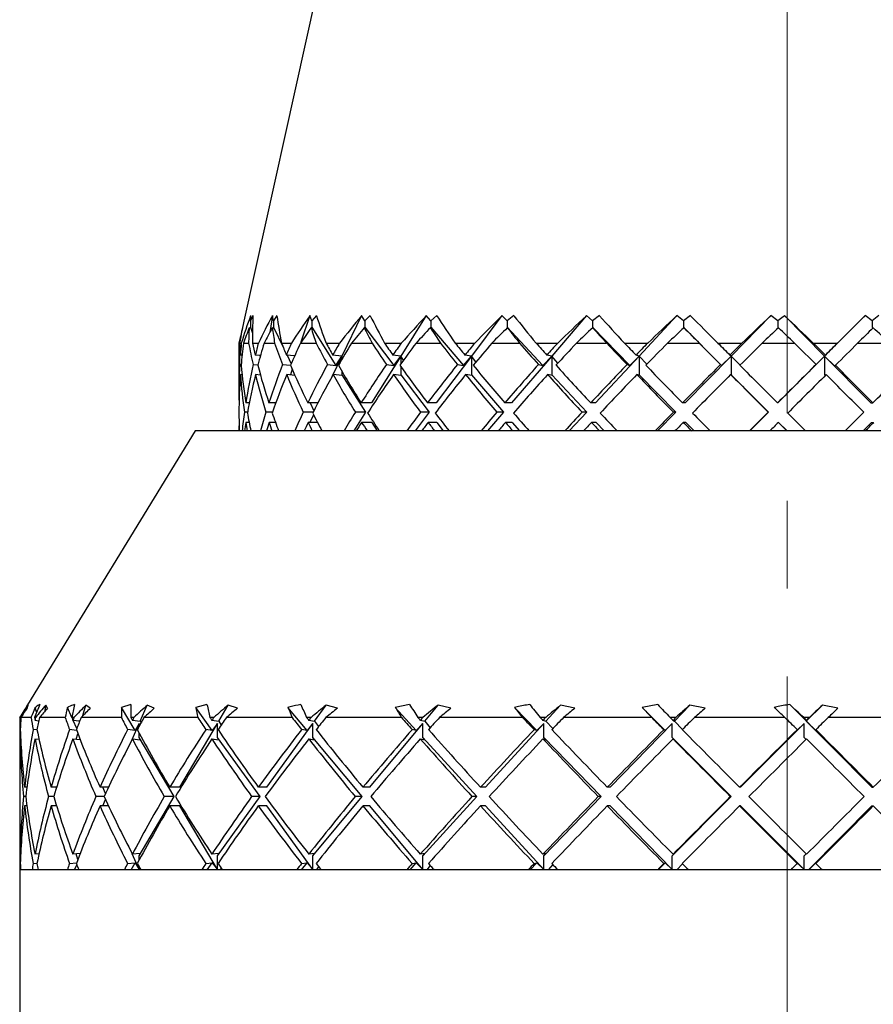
# Model space of a CAD drawing. Header units: inches. Extents: x 1.2 to 31.5, y 0.3 to 21.7.
# Tile 11 of 20: x 12.5 to 13.5, y 18.3 to 19.4. Entities that reach past the tile are written whole.
import ezdxf

# ---------------------------------------------------------------- set-up
doc = ezdxf.new("R2010")
doc.units = ezdxf.units.IN
doc.header["$MEASUREMENT"] = 0
doc.linetypes.add('CENTERX2', pattern=[0.8, 0.5, -0.1, 0.1, -0.1])

msp = doc.modelspace()

# ---------------------------------------------------------------- linework, layer by layer
at = {"color": 7, "linetype": 'CENTERX2', "lineweight": 18}
msp.add_line((13.3818, 13.3935), (13.3818, 21.686), dxfattribs=at)
at = {"color": 7, "linetype": 'Continuous', "lineweight": 25}
for p, q in [((13.1492, 20.8432), (12.7631, 19.1018)), ((12.7726, 19.1046), (12.77, 19.0985)), ((12.77, 19.0985), (12.7702, 19.1046)), ((12.77, 19.0985), (12.77, 19.0914)), ((12.7949, 19.1046), (12.7919, 19.0854)), ((12.7961, 19.0985), (12.7949, 19.1046)), ((12.8, 19.1046), (12.7961, 19.0985)), ((12.7961, 19.0985), (12.7961, 19.0914)), ((12.8374, 19.1046), (12.8275, 19.0743)), ((12.84, 19.0985), (12.8374, 19.1046)), ((12.8451, 19.1046), (12.84, 19.0985)), ((12.84, 19.0985), (12.84, 19.0914)), ((12.8965, 19.1046), (12.8741, 19.0585)), ((12.9004, 19.0985), (12.8965, 19.1046)), ((12.9065, 19.1046), (12.9004, 19.0985)), ((12.9004, 19.0985), (12.9004, 19.0914)), ((12.9703, 19.1046), (12.9413, 19.0585)), ((12.9754, 19.0985), (12.9703, 19.1046)), ((12.9823, 19.1046), (12.9754, 19.0985)), ((12.9754, 19.0985), (12.9754, 19.0914)), ((13.0566, 19.1046), (13.0219, 19.0585)), ((13.0627, 19.0985), (13.0566, 19.1046)), ((13.0703, 19.1046), (13.0627, 19.0985)), ((13.0627, 19.0985), (13.0627, 19.0914)), ((13.1529, 19.1046), (13.1133, 19.0585)), ((13.1598, 19.0985), (13.1529, 19.1046)), ((13.1677, 19.1046), (13.1598, 19.0985)), ((13.1598, 19.0985), (13.1598, 19.0914)), ((13.256, 19.1046), (13.213, 19.0585)), ((13.2636, 19.0985), (13.256, 19.1046)), ((13.2717, 19.1046), (13.2636, 19.0985)), ((13.2636, 19.0985), (13.2636, 19.0914)), ((13.363, 19.1046), (13.3178, 19.0585)), ((13.371, 19.0985), (13.363, 19.1046)), ((13.371, 19.0985), (13.371, 19.0914)), ((13.4245, 19.0585), (13.3789, 19.1046)), ((13.4706, 19.1046), (13.4245, 19.0585)), ((13.4787, 19.0985), (13.4706, 19.1046)), ((13.4863, 19.1046), (13.4787, 19.0985)), ((13.4787, 19.0985), (13.4787, 19.0914)), ((12.7608, 19.0908), (12.7608, 19.0908)), ((12.77, 19.0905), (12.7685, 19.0908)), ((12.77, 19.0914), (12.7722, 19.0848)), ((12.77, 19.0914), (12.77, 19.0905)), ((12.7963, 19.0905), (12.7948, 19.0908)), ((12.7961, 19.0914), (12.8072, 19.0687)), ((12.7961, 19.0914), (12.7963, 19.0905)), ((12.8403, 19.0905), (12.839, 19.0908)), ((12.84, 19.0914), (12.8674, 19.0479)), ((12.84, 19.0914), (12.8403, 19.0905)), ((12.9009, 19.0905), (12.8997, 19.0908)), ((12.9004, 19.0914), (12.9332, 19.0479)), ((12.9004, 19.0914), (12.9009, 19.0905)), ((12.976, 19.0905), (12.975, 19.0908)), ((12.9754, 19.0914), (12.976, 19.0905)), ((12.9754, 19.0914), (13.0127, 19.0479)), ((13.0627, 19.0914), (13.0635, 19.0905)), ((13.0627, 19.0914), (13.1034, 19.0479)), ((13.0635, 19.0905), (13.0627, 19.0908)), ((13.1598, 19.0914), (13.1606, 19.0905)), ((13.1598, 19.0914), (13.2025, 19.0479)), ((13.1606, 19.0905), (13.1601, 19.0908)), ((13.2636, 19.0914), (13.2645, 19.0905)), ((13.2636, 19.0914), (13.3071, 19.0479)), ((13.2645, 19.0905), (13.2642, 19.0908)), ((13.371, 19.0914), (13.3717, 19.0907)), ((13.4787, 19.0914), (13.4796, 19.0906)), ((12.7586, 19.0813), (12.7568, 19.0732)), ((12.7568, 19.0732), (12.7568, 19.016)), ((12.7568, 19.0732), (12.7569, 19.0732)), ((12.7575, 19.0732), (12.7594, 19.0732)), ((12.762, 19.0732), (12.7678, 19.0732)), ((12.7722, 19.0732), (12.7788, 19.0732)), ((12.7854, 19.0732), (12.7974, 19.0732)), ((12.8054, 19.0732), (12.8166, 19.0732)), ((12.8269, 19.0732), (12.8448, 19.0732)), ((12.8561, 19.0732), (12.8714, 19.0732)), ((12.8852, 19.0732), (12.9085, 19.0732)), ((12.9227, 19.0732), (12.9419, 19.0732)), ((12.9587, 19.0732), (12.9866, 19.0732)), ((13.0034, 19.0732), (13.0256, 19.0732)), ((13.045, 19.0732), (13.0767, 19.0732)), ((13.0955, 19.0732), (13.1202, 19.0732)), ((13.1415, 19.0732), (13.176, 19.0732)), ((13.1963, 19.0732), (13.2228, 19.0732)), ((13.2453, 19.0732), (13.2816, 19.0732)), ((13.3028, 19.0732), (13.3301, 19.0732)), ((13.3533, 19.0732), (13.3903, 19.0732)), ((13.4116, 19.0732), (13.4391, 19.0732)), ((13.4622, 19.0732), (13.4986, 19.0732)), ((12.7603, 19.0594), (12.7583, 19.0596)), ((12.7812, 19.059), (12.7754, 19.0596)), ((12.7805, 19.0591), (12.7809, 19.0579)), ((12.8202, 19.0587), (12.8108, 19.0596)), ((12.8116, 19.0595), (12.8163, 19.0497)), ((12.8741, 19.0585), (12.8627, 19.0348)), ((12.8741, 19.0585), (12.8636, 19.0596)), ((12.8674, 19.0479), (12.8741, 19.0585)), ((12.8741, 19.0585), (12.8741, 19.0548)), ((12.8751, 19.0565), (12.8741, 19.0585)), ((12.9413, 19.0585), (12.9077, 19.0051)), ((12.9413, 19.0585), (12.9322, 19.0596)), ((12.9332, 19.0479), (12.9413, 19.0585)), ((12.9413, 19.0585), (12.9413, 19.0494)), ((12.9443, 19.0537), (12.9413, 19.0585)), ((13.0219, 19.0585), (12.9816, 19.0051)), ((13.0127, 19.0479), (13.0219, 19.0585)), ((13.0219, 19.0585), (13.0144, 19.0596)), ((13.0219, 19.0585), (13.0219, 19.0372)), ((13.0269, 19.0518), (13.0219, 19.0585)), ((13.1133, 19.0585), (13.0676, 19.0051)), ((13.1034, 19.0479), (13.1133, 19.0585)), ((13.1133, 19.0585), (13.1078, 19.0596)), ((13.1133, 19.0585), (13.1133, 19.0372)), ((13.1204, 19.0504), (13.1133, 19.0585)), ((13.213, 19.0585), (13.1632, 19.0051)), ((13.2025, 19.0479), (13.213, 19.0585)), ((13.213, 19.0585), (13.2095, 19.0596)), ((13.213, 19.0585), (13.213, 19.0372)), ((13.2218, 19.0492), (13.213, 19.0585)), ((13.3178, 19.0585), (13.2654, 19.0051)), ((13.3071, 19.0479), (13.3178, 19.0585)), ((13.3178, 19.0585), (13.3164, 19.0596)), ((13.3281, 19.0481), (13.3178, 19.0585)), ((13.3178, 19.0585), (13.3178, 19.0372)), ((13.4245, 19.0585), (13.3711, 19.0051)), ((13.4139, 19.0479), (13.4245, 19.0585)), ((13.4245, 19.0585), (13.4254, 19.0596)), ((13.4245, 19.0585), (13.4245, 19.0372)), ((13.4772, 19.0051), (13.4245, 19.0585)), ((13.4361, 19.047), (13.4245, 19.0585)), ((12.7577, 19.0489), (12.7593, 19.0488)), ((12.7729, 19.0489), (12.7784, 19.0484)), ((12.8066, 19.0489), (12.8156, 19.0481)), ((12.8175, 19.0435), (12.8154, 19.037)), ((12.8578, 19.0489), (12.8674, 19.0479)), ((12.9249, 19.0489), (12.9332, 19.0479)), ((12.9413, 19.0466), (12.9413, 19.0372)), ((13.0058, 19.0489), (13.0127, 19.0479)), ((13.0983, 19.0489), (13.1034, 19.0479)), ((13.1993, 19.0489), (13.2025, 19.0479)), ((13.3059, 19.0489), (13.3071, 19.0479)), ((13.4147, 19.0489), (13.4139, 19.0479)), ((13.4369, 19.048), (13.4361, 19.047)), ((12.7603, 19.0373), (12.7584, 19.0374)), ((12.7812, 19.0369), (12.7756, 19.0374)), ((12.8206, 19.0365), (12.8112, 19.0374)), ((12.8746, 19.0363), (12.8641, 19.0374)), ((12.8741, 19.0412), (12.8741, 19.0372)), ((12.8741, 19.0372), (12.901, 18.9945)), ((12.8741, 19.0372), (12.8746, 19.0363)), ((12.9419, 19.0363), (12.9328, 19.0374)), ((12.9413, 19.0372), (12.9736, 18.9945)), ((12.9413, 19.0372), (12.9419, 19.0363)), ((13.0225, 19.0363), (13.0151, 19.0374)), ((13.0219, 19.0372), (13.0585, 18.9945)), ((13.0219, 19.0372), (13.0225, 19.0363)), ((13.1141, 19.0363), (13.1086, 19.0374)), ((13.1133, 19.0372), (13.1533, 18.9945)), ((13.1133, 19.0372), (13.1141, 19.0363)), ((13.2138, 19.0363), (13.2104, 19.0374)), ((13.213, 19.0372), (13.255, 18.9945)), ((13.213, 19.0372), (13.2138, 19.0363)), ((13.3187, 19.0363), (13.3173, 19.0374)), ((13.3178, 19.0372), (13.3187, 19.0363)), ((13.3178, 19.0372), (13.3605, 18.9945)), ((13.4245, 19.0372), (13.4253, 19.0364)), ((12.7569, 19.0051), (12.7569, 19.0051)), ((12.7685, 19.0051), (12.7645, 19.0051)), ((12.7987, 19.0051), (12.7908, 19.0051)), ((12.7981, 19.0051), (12.7984, 19.0042)), ((12.8467, 19.0051), (12.8351, 19.0051)), ((12.838, 19.0051), (12.8422, 18.9963)), ((12.9077, 19.0051), (12.8961, 19.0051)), ((12.9816, 19.0051), (12.9717, 19.0051)), ((13.0676, 19.0051), (13.0599, 19.0051)), ((13.1632, 19.0051), (13.1578, 19.0051)), ((13.2654, 19.0051), (13.2625, 19.0051)), ((13.3711, 19.0051), (13.3709, 19.0051)), ((13.4772, 19.0051), (13.4795, 19.0051)), ((12.7666, 18.9945), (12.7629, 18.9945)), ((12.795, 18.9945), (12.7875, 18.9945)), ((12.8413, 18.9945), (12.8301, 18.9945)), ((12.8418, 18.9917), (12.8375, 18.983)), ((12.901, 18.9945), (12.8877, 18.9732)), ((12.901, 18.9945), (12.8895, 18.9945)), ((12.9736, 18.9945), (12.9576, 18.9732)), ((12.9736, 18.9945), (12.9638, 18.9945)), ((13.0585, 18.9945), (13.0403, 18.9732)), ((13.0585, 18.9945), (13.0508, 18.9945)), ((13.1533, 18.9945), (13.1334, 18.9732)), ((13.1533, 18.9945), (13.1479, 18.9945)), ((13.255, 18.9945), (13.2341, 18.9732)), ((13.255, 18.9945), (13.2521, 18.9945)), ((13.3605, 18.9945), (13.3393, 18.9732)), ((13.3605, 18.9945), (13.3603, 18.9945)), ((12.7569, 18.983), (12.7569, 18.983)), ((12.7683, 18.983), (12.7646, 18.983)), ((12.7984, 18.983), (12.7911, 18.983)), ((12.7981, 18.9838), (12.7978, 18.983)), ((12.8462, 18.983), (12.8356, 18.983)), ((12.9083, 18.983), (12.8966, 18.983)), ((12.9083, 18.983), (12.9144, 18.9732)), ((12.9823, 18.983), (12.9724, 18.983)), ((12.9823, 18.983), (12.9896, 18.9732)), ((13.0684, 18.983), (13.0607, 18.983)), ((13.0684, 18.983), (13.0767, 18.9732)), ((13.164, 18.983), (13.1586, 18.983)), ((13.164, 18.983), (13.1731, 18.9732)), ((13.2663, 18.983), (13.2634, 18.983)), ((13.2663, 18.983), (13.2758, 18.9732)), ((13.372, 18.983), (13.3718, 18.983)), ((13.372, 18.983), (13.3817, 18.9732)), ((13.4685, 18.9732), (13.4781, 18.983)), ((13.4781, 18.983), (13.4804, 18.983)), ((12.7068, 18.9732), (12.5156, 18.661)), ((14.0568, 18.9732), (12.7068, 18.9732)), ((12.5152, 18.6572), (12.5164, 18.6607)), ((12.5357, 18.6541), (12.5365, 18.6607)), ((12.5384, 18.6572), (12.5365, 18.6607)), ((12.5789, 18.6489), (12.5823, 18.6607)), ((12.5872, 18.6572), (12.5823, 18.6607)), ((12.6334, 18.6615), (12.6228, 18.6581)), ((12.6443, 18.6425), (12.6523, 18.6607)), ((12.6602, 18.6572), (12.6523, 18.6607)), ((12.7203, 18.6615), (12.7075, 18.6581)), ((12.7338, 18.6425), (12.7446, 18.6607)), ((12.7551, 18.6572), (12.7446, 18.6607)), ((12.843, 18.6425), (12.8562, 18.6607)), ((12.869, 18.6572), (12.8562, 18.6607)), ((12.9513, 18.6615), (12.935, 18.6581)), ((12.9686, 18.6425), (12.9838, 18.6607)), ((12.9985, 18.6572), (12.9838, 18.6607)), ((13.1067, 18.6425), (13.1234, 18.6607)), ((13.1397, 18.6572), (13.1234, 18.6607)), ((13.2343, 18.6615), (13.2165, 18.6581)), ((13.2532, 18.6425), (13.271, 18.6607)), ((13.2882, 18.6572), (13.271, 18.6607)), ((13.3847, 18.6615), (13.4785, 18.5671)), ((13.4036, 18.6425), (13.4219, 18.6607)), ((13.4395, 18.6572), (13.4219, 18.6607)), ((12.5261, 18.6529), (12.5246, 18.6581)), ((12.5662, 18.6468), (12.5612, 18.6581)), ((12.6383, 18.6319), (12.6228, 18.6581)), ((12.7264, 18.6319), (12.7075, 18.6581)), ((12.8344, 18.6319), (12.8126, 18.6581)), ((12.959, 18.6319), (12.935, 18.6581)), ((13.0965, 18.6319), (13.071, 18.6581)), ((13.2426, 18.6319), (13.2165, 18.6581)), ((12.5068, 18.6441), (12.5068, 18.6214)), ((12.5072, 18.6466), (12.507, 18.6466)), ((12.5071, 18.6434), (12.5079, 18.6433)), ((12.5197, 18.6466), (12.508, 18.6466)), ((12.5249, 18.6466), (12.5236, 18.6466)), ((12.5242, 18.6434), (12.5286, 18.643)), ((12.5587, 18.6466), (12.5294, 18.6466)), ((12.5686, 18.6466), (12.5662, 18.6466)), ((12.5674, 18.6434), (12.5751, 18.6427)), ((12.5719, 18.6341), (12.5678, 18.6433)), ((12.6228, 18.6466), (12.5767, 18.6466)), ((12.637, 18.6466), (12.6336, 18.6466)), ((12.6351, 18.6217), (12.6431, 18.6398)), ((12.6353, 18.6434), (12.6443, 18.6425)), ((12.6431, 18.6398), (12.6383, 18.6319)), ((12.6431, 18.6368), (12.6431, 18.6398)), ((12.6443, 18.6425), (12.6451, 18.6406)), ((12.7099, 18.6466), (12.6484, 18.6466)), ((12.6892, 18.5671), (12.7322, 18.6398)), ((12.7281, 18.6466), (12.7238, 18.6466)), ((12.7259, 18.6434), (12.7338, 18.6425)), ((12.7322, 18.6398), (12.7264, 18.6319)), ((12.7322, 18.6239), (12.7322, 18.6398)), ((12.7338, 18.6425), (12.7365, 18.6379)), ((12.8175, 18.6466), (12.7424, 18.6466)), ((12.7886, 18.5671), (12.8411, 18.6398)), ((12.839, 18.6466), (12.8339, 18.6466)), ((12.8411, 18.6398), (12.8344, 18.6319)), ((12.8365, 18.6434), (12.843, 18.6425)), ((12.8411, 18.6239), (12.8411, 18.6398)), ((12.843, 18.6425), (12.8476, 18.6362)), ((12.9421, 18.6466), (12.8559, 18.6466)), ((12.9059, 18.5671), (12.9663, 18.6398)), ((12.9663, 18.6398), (12.959, 18.6319)), ((12.9664, 18.6466), (12.9607, 18.6466)), ((12.9636, 18.6434), (12.9686, 18.6425)), ((12.9663, 18.6239), (12.9663, 18.6398)), ((12.9686, 18.6425), (12.9749, 18.635)), ((13.0802, 18.6466), (12.9853, 18.6466)), ((13.0378, 18.5671), (13.1043, 18.6398)), ((13.1043, 18.6398), (13.0965, 18.6319)), ((13.1065, 18.6466), (13.1003, 18.6466)), ((13.1034, 18.6434), (13.1067, 18.6425)), ((13.1043, 18.6239), (13.1043, 18.6398)), ((13.1067, 18.6425), (13.1146, 18.634)), ((13.2274, 18.6466), (13.1268, 18.6466)), ((13.18, 18.5671), (13.2506, 18.6398)), ((13.2506, 18.6398), (13.2426, 18.6319)), ((13.2549, 18.6466), (13.2484, 18.6466)), ((13.2506, 18.6239), (13.2506, 18.6398)), ((13.2516, 18.6434), (13.2532, 18.6425)), ((13.2532, 18.6425), (13.2625, 18.6331)), ((13.3793, 18.6466), (13.276, 18.6466)), ((13.3285, 18.5671), (13.401, 18.6398)), ((13.401, 18.6398), (13.393, 18.6319)), ((13.4071, 18.6466), (13.4006, 18.6466)), ((13.401, 18.6239), (13.401, 18.6398)), ((13.4039, 18.6434), (13.4036, 18.6425)), ((13.4036, 18.6425), (13.4143, 18.6319)), ((13.5313, 18.6466), (13.4284, 18.6466)), ((12.5074, 18.6327), (12.5069, 18.6328)), ((12.5265, 18.6324), (12.5222, 18.6328)), ((12.5716, 18.632), (12.5635, 18.6328)), ((12.5713, 18.6218), (12.5731, 18.6281)), ((12.6383, 18.6319), (12.6298, 18.6328)), ((12.6431, 18.6239), (12.6431, 18.6288)), ((12.7264, 18.6319), (12.7189, 18.6328)), ((12.8344, 18.6319), (12.8282, 18.6328)), ((12.959, 18.6319), (12.9542, 18.6328)), ((13.0965, 18.6319), (13.0933, 18.6328)), ((13.2426, 18.6319), (13.2411, 18.6328)), ((13.393, 18.6319), (13.3932, 18.6328)), ((13.4143, 18.6319), (13.4145, 18.6328)), ((12.5071, 18.6222), (12.5079, 18.6221)), ((12.5242, 18.6222), (12.5288, 18.6218)), ((12.5674, 18.6222), (12.5757, 18.6214)), ((12.6353, 18.6222), (12.6443, 18.6213)), ((12.6829, 18.5565), (12.6431, 18.6239)), ((12.6443, 18.6213), (12.6431, 18.6239)), ((12.7259, 18.6222), (12.7338, 18.6213)), ((12.7809, 18.5565), (12.7322, 18.6239)), ((12.7338, 18.6213), (12.7322, 18.6239)), ((12.8365, 18.6222), (12.843, 18.6213)), ((12.8971, 18.5565), (12.8411, 18.6239)), ((12.843, 18.6213), (12.8411, 18.6239)), ((12.9636, 18.6222), (12.9686, 18.6213)), ((13.028, 18.5565), (12.9663, 18.6239)), ((12.9686, 18.6213), (12.9663, 18.6239)), ((13.1034, 18.6222), (13.1067, 18.6213)), ((13.1697, 18.5565), (13.1043, 18.6239)), ((13.1067, 18.6213), (13.1043, 18.6239)), ((13.2532, 18.6213), (13.2506, 18.6239)), ((13.3179, 18.5565), (13.2506, 18.6239)), ((13.2516, 18.6222), (13.2532, 18.6213)), ((13.4033, 18.6216), (13.401, 18.6239)), ((12.5068, 18.6002), (12.5068, 18.5129)), ((12.515, 18.5671), (12.5123, 18.5671)), ((12.5488, 18.5671), (12.5426, 18.5671)), ((12.608, 18.5671), (12.5984, 18.5671)), ((12.6047, 18.5599), (12.6015, 18.5671)), ((12.6892, 18.5671), (12.6779, 18.5671)), ((12.7886, 18.5671), (12.7789, 18.5671)), ((12.9059, 18.5671), (12.8982, 18.5671)), ((13.0378, 18.5671), (13.0321, 18.5671)), ((13.18, 18.5671), (13.1767, 18.5671)), ((13.3285, 18.5671), (13.3275, 18.5671)), ((13.4785, 18.5671), (13.48, 18.5671)), ((12.5136, 18.5565), (12.5112, 18.5565)), ((12.5457, 18.5565), (12.5397, 18.5565)), ((12.6031, 18.5565), (12.5937, 18.5565)), ((12.6015, 18.5459), (12.6047, 18.5531)), ((12.6431, 18.4891), (12.6829, 18.5565)), ((12.6829, 18.5565), (12.6717, 18.5565)), ((12.7322, 18.4891), (12.7809, 18.5565)), ((12.7809, 18.5565), (12.7712, 18.5565)), ((12.8411, 18.4891), (12.8971, 18.5565)), ((12.8971, 18.5565), (12.8894, 18.5565)), ((12.9663, 18.4891), (13.028, 18.5565)), ((13.028, 18.5565), (13.0224, 18.5565)), ((13.1043, 18.4891), (13.1697, 18.5565)), ((13.1697, 18.5565), (13.1664, 18.5565)), ((13.2506, 18.4891), (13.3179, 18.5565)), ((13.3179, 18.5565), (13.317, 18.5565)), ((12.515, 18.5459), (12.5123, 18.5459)), ((12.5488, 18.5459), (12.5426, 18.5459)), ((12.608, 18.5459), (12.5984, 18.5459)), ((12.6892, 18.5459), (12.6779, 18.5459)), ((12.7322, 18.4733), (12.6892, 18.5459)), ((12.7886, 18.5459), (12.7789, 18.5459)), ((12.8411, 18.4733), (12.7886, 18.5459)), ((12.9059, 18.5459), (12.8982, 18.5459)), ((12.9663, 18.4733), (12.9059, 18.5459)), ((13.0378, 18.5459), (13.0321, 18.5459)), ((13.1043, 18.4733), (13.0378, 18.5459)), ((13.18, 18.5459), (13.1767, 18.5459)), ((13.2506, 18.4733), (13.18, 18.5459)), ((13.3285, 18.5459), (13.3275, 18.5459)), ((13.401, 18.4733), (13.3285, 18.5459)), ((13.4785, 18.5459), (13.4063, 18.4732)), ((13.4785, 18.5459), (13.48, 18.5459)), ((12.5068, 18.4917), (12.5068, 18.4732)), ((12.5079, 18.4909), (12.5071, 18.4909)), ((12.5288, 18.4913), (12.5242, 18.4909)), ((12.5635, 18.4803), (12.5716, 18.481)), ((12.5757, 18.4916), (12.5674, 18.4909)), ((12.5731, 18.4849), (12.5713, 18.4912)), ((12.6298, 18.4803), (12.6383, 18.4811)), ((12.6337, 18.4732), (12.6383, 18.4811)), ((12.6431, 18.4733), (12.6351, 18.4913)), ((12.6443, 18.4918), (12.6353, 18.4909)), ((12.6383, 18.4811), (12.6431, 18.4733)), ((12.6431, 18.4891), (12.6443, 18.4918)), ((12.6431, 18.4843), (12.6431, 18.4891)), ((12.7189, 18.4803), (12.7264, 18.4811)), ((12.7207, 18.4732), (12.7264, 18.4811)), ((12.7338, 18.4918), (12.7259, 18.4909)), ((12.7264, 18.4811), (12.7322, 18.4733)), ((12.7322, 18.4891), (12.7338, 18.4918)), ((12.7322, 18.4733), (12.7322, 18.4891)), ((12.8279, 18.4732), (12.8344, 18.4811)), ((12.8282, 18.4803), (12.8344, 18.4811)), ((12.8344, 18.4811), (12.8411, 18.4733)), ((12.843, 18.4918), (12.8365, 18.4909)), ((12.8411, 18.4891), (12.843, 18.4918)), ((12.8411, 18.4733), (12.8411, 18.4891)), ((12.9518, 18.4732), (12.959, 18.4811)), ((12.9542, 18.4803), (12.959, 18.4811)), ((12.959, 18.4811), (12.9663, 18.4733)), ((12.9686, 18.4918), (12.9636, 18.4909)), ((12.9663, 18.4891), (12.9686, 18.4918)), ((12.9663, 18.4733), (12.9663, 18.4891)), ((13.0888, 18.4732), (13.0965, 18.4811)), ((13.0933, 18.4803), (13.0965, 18.4811)), ((13.0965, 18.4811), (13.1043, 18.4733)), ((13.1067, 18.4918), (13.1034, 18.4909)), ((13.1043, 18.4891), (13.1067, 18.4918)), ((13.1043, 18.4733), (13.1043, 18.4891)), ((13.2348, 18.4732), (13.2426, 18.4811)), ((13.2411, 18.4803), (13.2426, 18.4811)), ((13.2426, 18.4811), (13.2506, 18.4733)), ((13.2506, 18.4891), (13.2532, 18.4918)), ((13.2506, 18.4733), (13.2506, 18.4891)), ((13.2532, 18.4918), (13.2516, 18.4909)), ((13.393, 18.4811), (13.401, 18.4733)), ((13.3932, 18.4803), (13.393, 18.4811)), ((13.401, 18.4891), (13.4033, 18.4914)), ((13.401, 18.4733), (13.401, 18.4891)), ((13.4143, 18.4811), (13.4064, 18.4732)), ((13.4145, 18.4803), (13.4143, 18.4811)), ((12.5068, 18.4732), (12.5068, 15.7713)), ((12.5068, 18.4732), (12.5068, 18.4732)), ((14.2568, 18.4732), (12.5068, 18.4732)), ((12.5069, 18.4803), (12.5074, 18.4803)), ((12.5209, 18.4732), (12.5077, 18.4732)), ((12.5222, 18.4803), (12.5265, 18.4806)), ((12.5611, 18.4732), (12.5279, 18.4732)), ((12.5694, 18.4732), (12.5719, 18.4789)), ((12.6262, 18.4732), (12.574, 18.4732)), ((12.6431, 18.4733), (12.6431, 18.4763)), ((12.7143, 18.4732), (12.6447, 18.4732)), ((12.7365, 18.4751), (12.7354, 18.4732)), ((12.8227, 18.4732), (12.7378, 18.4732)), ((12.8476, 18.4768), (12.845, 18.4732)), ((12.9481, 18.4732), (12.8504, 18.4732)), ((12.9749, 18.478), (12.9709, 18.4732)), ((13.0867, 18.4732), (12.9792, 18.4732)), ((13.1146, 18.4791), (13.1092, 18.4732)), ((13.2342, 18.4732), (13.1202, 18.4732)), ((13.2625, 18.48), (13.2559, 18.4732)), ((13.3862, 18.4732), (13.2692, 18.4732)), ((13.5381, 18.4732), (13.4216, 18.4732))]:
    msp.add_line(p, q, dxfattribs=at)
for centre, major_axis, ratio, start_param, end_param in [((13.4051, 18.8558), (-0.467, 0.544), 0.849138, 0.56688, 0.612108), ((13.3844, 18.8558), (-0.2057, 0.643), 0.969536, 0.891623, 0.941212), ((13.4304, 18.8558), (-0.525, 0.5616), 0.706908, 0.608435, 0.658024), ((13.3585, 18.8558), (0.467, 0.544), 0.849138, 1.822216, 1.871805), ((13.4541, 18.8558), (-0.5651, 0.5875), 0.581647, 0.682239, 0.731828), ((13.3332, 18.8558), (0.525, 0.5616), 0.706908, 1.7763, 1.825889), ((13.4757, 18.8558), (-0.5977, 0.612), 0.469366, 0.762529, 0.812118), ((13.3095, 18.8558), (0.5651, 0.5875), 0.581647, 1.702496, 1.752084), ((13.4944, 18.8558), (-0.6242, 0.6331), 0.366809, 0.845305, 0.894894), ((13.2879, 18.8558), (0.5977, 0.612), 0.469366, 1.622206, 1.671795), ((13.5097, 18.8558), (-0.6451, 0.65), 0.271403, 0.929265, 0.978854), ((13.2692, 18.8558), (0.6242, 0.6331), 0.366809, 1.53943, 1.589019), ((13.5211, 18.8558), (-0.6603, 0.6625), 0.181051, 1.013849, 1.063437), ((13.2539, 18.8558), (0.6451, 0.65), 0.271403, 1.45547, 1.505059), ((13.5283, 18.8558), (-0.6696, 0.6703), 0.093964, 1.098764, 1.148353), ((13.2425, 18.8558), (0.6603, 0.6625), 0.181051, 1.370886, 1.420475), ((13.531, 18.8558), (-0.6732, 0.6732), 0.008538, 1.18383, 1.233419), ((13.2353, 18.8558), (0.6696, 0.6703), 0.093964, 1.285971, 1.33556), ((13.5292, 18.8558), (-0.6708, 0.6712), 0.076738, 4.964687, 5.014276), ((13.2326, 18.8558), (0.6732, 0.6732), 0.008538, 1.200905, 1.250494), ((13.4053, 18.8335), (-0.4704, 0.548), 0.849138, 0.551814, 0.57965), ((13.3844, 18.8316), (-0.2073, 0.6481), 0.969536, 0.878106, 0.905955), ((13.4307, 18.8335), (-0.5289, 0.5658), 0.706908, 0.59773, 0.625566), ((13.3583, 18.8316), (0.4707, 0.5484), 0.849138, 1.808699, 1.836548), ((13.4547, 18.8335), (-0.5693, 0.5918), 0.581647, 0.671535, 0.699371), ((13.3328, 18.8316), (0.5292, 0.5661), 0.706908, 1.762783, 1.790633), ((13.4764, 18.8335), (-0.6021, 0.6165), 0.469366, 0.751824, 0.77966), ((13.3089, 18.8316), (0.5697, 0.5922), 0.581647, 1.688979, 1.716828), ((13.4953, 18.8335), (-0.6288, 0.6377), 0.366809, 0.834601, 0.862436), ((13.2871, 18.8316), (0.6025, 0.6168), 0.469366, 1.608689, 1.636539), ((13.5107, 18.8335), (-0.6498, 0.6548), 0.271403, 0.918561, 0.946396), ((13.2683, 18.8316), (0.6292, 0.6381), 0.366809, 1.525913, 1.553762), ((13.5222, 18.8335), (-0.6651, 0.6674), 0.181051, 1.003144, 1.03098), ((13.2529, 18.8316), (0.6503, 0.6552), 0.271403, 1.441953, 1.469802), ((13.5294, 18.8335), (-0.6746, 0.6752), 0.093964, 1.088059, 1.115895), ((13.2414, 18.8316), (0.6655, 0.6678), 0.181051, 1.35737, 1.385219), ((13.5321, 18.8335), (-0.6781, 0.6781), 0.008538, 1.173126, 1.200962), ((13.2341, 18.8316), (0.675, 0.6756), 0.093964, 1.272454, 1.300304), ((13.5303, 18.8335), (-0.6757, 0.6762), 0.076738, 4.997145, 5.02498), ((13.2314, 18.8316), (0.6785, 0.6785), 0.008538, 1.187388, 1.215237), ((13.524, 18.8335), (-0.6675, 0.6693), 0.163368, 4.912186, 4.940022), ((13.3818, 18.9839), (-0.4752, 0.4752), 0.85413, 0.720418, 0.759607), ((13.3818, 19.0051), (-0.4752, 0.4752), 0.85413, 0.754633, 0.776643), ((13.3818, 19.0051), (-0.4458, 0.4458), 0.982641, 0.684877, 0.706887), ((13.3818, 18.982), (-0.4458, 0.4458), 0.982641, 0.647699, 0.688379), ((13.3818, 18.9839), (-0.5088, 0.5088), 0.713336, 0.807684, 0.846873), ((13.3818, 19.0051), (-0.5088, 0.5088), 0.713336, 0.8419, 0.863909), ((13.3818, 19.0051), (0.4752, 0.4752), 0.85413, 2.168407, 2.190417), ((13.3818, 18.982), (0.4752, 0.4752), 0.85413, 2.131229, 2.171909), ((13.3818, 18.9839), (-0.5385, 0.5385), 0.589083, 0.89495, 0.93414), ((13.3818, 19.0051), (-0.5385, 0.5385), 0.589083, 0.929166, 0.951176), ((13.3818, 19.0051), (0.5088, 0.5088), 0.713336, 2.081141, 2.10315), ((13.3818, 18.982), (0.5088, 0.5088), 0.713336, 2.043963, 2.084643), ((13.3818, 18.9839), (-0.5641, 0.5641), 0.477011, 0.982217, 1.021406), ((13.3818, 19.0051), (-0.5641, 0.5641), 0.477011, 1.016433, 1.038442), ((13.3818, 19.0051), (0.5385, 0.5385), 0.589083, 1.993874, 2.015884), ((13.3818, 18.982), (0.5385, 0.5385), 0.589083, 1.956696, 1.997376), ((13.3818, 18.9839), (-0.5854, 0.5854), 0.373917, 1.069483, 1.108673), ((13.3818, 19.0051), (-0.5854, 0.5854), 0.373917, 1.103699, 1.125709), ((13.3818, 19.0051), (0.5641, 0.5641), 0.477011, 1.906608, 1.928617), ((13.3818, 18.982), (0.5641, 0.5641), 0.477011, 1.86943, 1.91011), ((13.3818, 18.9839), (-0.6023, 0.6023), 0.277355, 1.15675, 1.195939), ((13.3818, 19.0051), (-0.6023, 0.6023), 0.277355, 1.190966, 1.212975), ((13.3818, 19.0051), (0.5854, 0.5854), 0.373917, 1.819341, 1.841351), ((13.3818, 18.982), (0.5854, 0.5854), 0.373917, 1.782163, 1.822843), ((13.3818, 18.9839), (-0.6145, 0.6145), 0.185369, 1.244016, 1.283206), ((13.3818, 19.0051), (-0.6145, 0.6145), 0.185369, 1.278232, 1.300242), ((13.3818, 19.0051), (0.6023, 0.6023), 0.277355, 1.732075, 1.754084), ((13.3818, 18.982), (0.6023, 0.6023), 0.277355, 1.694897, 1.735577), ((13.3818, 18.9839), (-0.6221, 0.6221), 0.096318, 1.331283, 1.370472), ((13.3818, 19.0051), (-0.6221, 0.6221), 0.096318, 1.365498, 1.387508), ((13.3818, 19.0051), (0.6145, 0.6145), 0.185369, 1.644808, 1.666818), ((13.3818, 18.982), (0.6145, 0.6145), 0.185369, 1.60763, 1.64831), ((13.3818, 18.9839), (-0.625, 0.625), 0.008755, 1.418549, 1.457738), ((13.3818, 19.0051), (-0.625, 0.625), 0.008755, 1.452765, 1.474775), ((13.3818, 19.0051), (0.6221, 0.6221), 0.096318, 1.557542, 1.579552), ((13.3818, 18.982), (0.6221, 0.6221), 0.096318, 1.520364, 1.561044), ((13.3818, 18.9839), (-0.6231, 0.6231), 0.078673, 4.73818, 4.77737), ((13.3818, 19.0051), (-0.6231, 0.6231), 0.078673, 4.721144, 4.743154), ((13.3818, 19.0051), (0.625, 0.625), 0.008755, 1.470275, 1.492285), ((13.3818, 18.982), (0.625, 0.625), 0.008755, 1.433098, 1.473778), ((13.3818, 19.0051), (-0.4458, 0.4458), 0.982641, 0.723923, 0.794153), ((13.3818, 19.0051), (-0.4752, 0.4752), 0.85413, 0.795151, 0.863909), ((13.3818, 19.0051), (0.4752, 0.4752), 0.85413, 2.207453, 2.277683), ((13.3818, 19.0051), (-0.5088, 0.5088), 0.713336, 0.882417, 0.951176), ((13.3818, 19.0051), (0.5088, 0.5088), 0.713336, 2.120187, 2.190417), ((13.3818, 19.0051), (-0.5385, 0.5385), 0.589083, 0.969683, 1.038442), ((13.3818, 19.0051), (0.5385, 0.5385), 0.589083, 2.03292, 2.10315), ((13.3818, 19.0051), (-0.5641, 0.5641), 0.477011, 1.05695, 1.125709), ((13.3818, 19.0051), (0.5641, 0.5641), 0.477011, 1.945654, 2.015884), ((13.3818, 19.0051), (-0.5854, 0.5854), 0.373917, 1.144216, 1.212975), ((13.3818, 19.0051), (0.5854, 0.5854), 0.373917, 1.858387, 1.928617), ((13.3818, 19.0051), (-0.6023, 0.6023), 0.277355, 1.231483, 1.300242), ((13.3818, 19.0051), (0.6023, 0.6023), 0.277355, 1.771121, 1.841351), ((13.3818, 19.0051), (-0.6145, 0.6145), 0.185369, 1.318749, 1.387508), ((13.3818, 19.0051), (0.6145, 0.6145), 0.185369, 1.683854, 1.754084), ((13.3818, 19.0051), (-0.6221, 0.6221), 0.096318, 1.406016, 1.474775), ((13.3818, 19.0051), (0.6221, 0.6221), 0.096318, 1.596588, 1.666818), ((13.3818, 19.0051), (-0.625, 0.625), 0.008755, 1.493282, 1.562041), ((13.3818, 19.0051), (0.625, 0.625), 0.008755, 1.509321, 1.579552), ((13.3818, 19.0051), (-0.6231, 0.6231), 0.078673, 4.633878, 4.702637), ((13.3818, 19.0051), (0.6231, 0.6231), 0.078673, 4.7909, 4.86113), ((13.3818, 18.982), (-0.4458, 0.4458), 0.982641, 0.705416, 0.775716), ((13.3818, 18.9839), (-0.4752, 0.4752), 0.85413, 0.778114, 0.846938), ((13.3818, 18.982), (0.4752, 0.4752), 0.85413, 2.188946, 2.259246), ((13.3818, 18.9839), (-0.5088, 0.5088), 0.713336, 0.865381, 0.934205), ((13.3818, 18.982), (0.5088, 0.5088), 0.713336, 2.101679, 2.17198), ((13.3818, 18.9839), (-0.5385, 0.5385), 0.589083, 0.952647, 1.021471), ((13.3818, 18.982), (0.5385, 0.5385), 0.589083, 2.014413, 2.084713), ((13.3818, 18.9839), (-0.5641, 0.5641), 0.477011, 1.039913, 1.108737), ((13.3818, 18.982), (0.5641, 0.5641), 0.477011, 1.927146, 1.997447), ((13.3818, 18.9839), (-0.5854, 0.5854), 0.373917, 1.12718, 1.196004), ((13.3818, 18.982), (0.5854, 0.5854), 0.373917, 1.83988, 1.91018), ((13.3818, 18.9839), (-0.6023, 0.6023), 0.277355, 1.214446, 1.28327), ((13.3818, 18.982), (0.6023, 0.6023), 0.277355, 1.752613, 1.822914), ((13.3818, 18.9839), (-0.6145, 0.6145), 0.185369, 1.301713, 1.370537), ((13.3818, 18.982), (0.6145, 0.6145), 0.185369, 1.665347, 1.735647), ((13.3818, 18.9839), (-0.6221, 0.6221), 0.096318, 1.388979, 1.457803), ((13.3818, 18.982), (0.6221, 0.6221), 0.096318, 1.57808, 1.648381), ((13.3818, 18.9839), (-0.625, 0.625), 0.008755, 1.476246, 1.54507), ((13.3818, 18.982), (0.625, 0.625), 0.008755, 1.490814, 1.561114), ((13.3818, 18.9839), (-0.6231, 0.6231), 0.078673, 4.650849, 4.719673), ((13.3818, 19.0051), (0.4458, 0.4458), 0.982641, 2.365876, 2.398402), ((13.3818, 19.0051), (0.4752, 0.4752), 0.85413, 2.294655, 2.328646), ((13.3818, 19.0051), (-0.4752, 0.4752), 0.85413, 0.882347, 0.914873), ((13.3818, 19.0051), (0.5088, 0.5088), 0.713336, 2.207388, 2.24138), ((13.3818, 19.0051), (-0.5088, 0.5088), 0.713336, 0.969613, 1.002139), ((13.3818, 19.0051), (0.5385, 0.5385), 0.589083, 2.120122, 2.154113), ((13.3818, 19.0051), (-0.5385, 0.5385), 0.589083, 1.056879, 1.089406), ((13.3818, 19.0051), (0.5641, 0.5641), 0.477011, 2.032855, 2.066847), ((13.3818, 19.0051), (-0.5641, 0.5641), 0.477011, 1.144146, 1.176672), ((13.3818, 19.0051), (0.5854, 0.5854), 0.373917, 1.945589, 1.979581), ((13.3818, 19.0051), (-0.5854, 0.5854), 0.373917, 1.231412, 1.263938), ((13.3818, 19.0051), (0.6023, 0.6023), 0.277355, 1.858322, 1.892314), ((13.3818, 19.0051), (-0.6023, 0.6023), 0.277355, 1.318679, 1.351205), ((13.3818, 19.0051), (0.6145, 0.6145), 0.185369, 1.771056, 1.805048), ((13.3818, 19.0051), (-0.6145, 0.6145), 0.185369, 1.405945, 1.438471), ((13.3818, 19.0051), (0.6221, 0.6221), 0.096318, 1.683789, 1.717781), ((13.3818, 19.0051), (-0.6221, 0.6221), 0.096318, 1.493212, 1.525738), ((13.3818, 19.0051), (0.625, 0.625), 0.008755, 1.596523, 1.630515), ((13.3818, 19.0051), (-0.625, 0.625), 0.008755, 1.580478, 1.613004), ((13.3818, 19.0051), (0.6231, 0.6231), 0.078673, 4.739937, 4.773929), ((13.3818, 18.9839), (0.4458, 0.4458), 0.982641, 2.348905, 2.36444), ((13.3818, 18.982), (0.4752, 0.4752), 0.85413, 2.276218, 2.291753), ((13.3818, 18.9839), (-0.4752, 0.4752), 0.85413, 0.865375, 0.88091), ((13.3818, 18.982), (0.5088, 0.5088), 0.713336, 2.188951, 2.204486), ((13.3818, 18.9839), (-0.5088, 0.5088), 0.713336, 0.952641, 0.968177), ((13.3818, 18.982), (0.5385, 0.5385), 0.589083, 2.101685, 2.11722), ((13.3818, 18.9839), (-0.5385, 0.5385), 0.589083, 1.039908, 1.055443), ((13.3818, 18.982), (0.5641, 0.5641), 0.477011, 2.014418, 2.029953), ((13.3818, 18.9839), (-0.5641, 0.5641), 0.477011, 1.127174, 1.14271), ((13.3818, 18.982), (0.5854, 0.5854), 0.373917, 1.927152, 1.942687), ((13.3818, 18.9839), (-0.5854, 0.5854), 0.373917, 1.214441, 1.229976), ((13.3818, 18.982), (0.6023, 0.6023), 0.277355, 1.839885, 1.85542), ((13.3818, 18.9839), (-0.6023, 0.6023), 0.277355, 1.301707, 1.317243), ((13.3818, 18.982), (0.6145, 0.6145), 0.185369, 1.752619, 1.768154), ((13.3818, 18.9839), (-0.6145, 0.6145), 0.185369, 1.388974, 1.404509), ((13.3818, 18.982), (0.6221, 0.6221), 0.096318, 1.665352, 1.680887), ((13.3818, 18.9839), (-0.6221, 0.6221), 0.096318, 1.47624, 1.491775), ((13.3818, 18.982), (0.625, 0.625), 0.008755, 1.578086, 1.593621), ((13.3818, 18.9839), (-0.625, 0.625), 0.008755, 1.563507, 1.579042), ((13.3818, 18.982), (0.6231, 0.6231), 0.078673, 4.776831, 4.792366), ((13.4804, 17.6665), (-0.394, 1.4442), 0.763138, 0.625214, 0.638818), ((13.4408, 17.658), (-0.2484, 1.4676), 0.780339, 0.695308, 0.70818), ((13.6349, 17.6665), (-0.7732, 1.3851), 0.656308, 0.479331, 0.492934), ((13.2828, 17.658), (0.3954, 1.4493), 0.763138, 1.031914, 1.044785), ((13.7816, 17.6665), (-0.9853, 1.3764), 0.538383, 0.462656, 0.476259), ((13.1278, 17.658), (0.7759, 1.39), 0.656308, 1.177797, 1.190669), ((13.9162, 17.6665), (-1.1346, 1.3921), 0.430064, 0.493373, 0.506977), ((12.9806, 17.658), (0.9888, 1.3813), 0.538383, 1.194472, 1.207344), ((14.0345, 17.6665), (-1.2504, 1.4149), 0.333537, 0.543873, 0.557477), ((12.8455, 17.658), (1.1386, 1.397), 0.430064, 1.163754, 1.176626), ((14.133, 17.6665), (-1.341, 1.4374), 0.24721, 0.603838, 0.617441), ((12.7268, 17.658), (1.2548, 1.42), 0.333537, 1.113255, 1.126126), ((14.2087, 17.6665), (-1.4084, 1.4559), 0.168734, 0.668694, 0.682298), ((12.6279, 17.658), (1.3457, 1.4425), 0.24721, 1.05329, 1.066162), ((14.2592, 17.6665), (-1.4527, 1.4686), 0.095695, 0.736119, 0.749722), ((12.552, 17.658), (1.4134, 1.461), 0.168734, 0.988433, 1.001305), ((14.2831, 17.6665), (-1.4735, 1.4746), 0.025755, 0.804769, 0.818373), ((12.5012, 17.658), (1.4578, 1.4738), 0.095695, 0.921009, 0.93388), ((14.2797, 17.6665), (-1.4704, 1.4737), 0.043349, 5.395859, 5.409462), ((12.4773, 17.658), (1.4787, 1.4799), 0.025755, 0.852359, 0.86523), ((13.4818, 17.6326), (-0.3996, 1.4645), 0.763138, 0.613719, 0.620664), ((13.4416, 17.624), (-0.2519, 1.4882), 0.780339, 0.680393, 0.690078), ((13.6384, 17.6326), (-0.7841, 1.4046), 0.656308, 0.464249, 0.47478), ((13.2814, 17.624), (0.401, 1.4696), 0.763138, 1.016999, 1.026684), ((13.7872, 17.6326), (-0.9992, 1.3958), 0.538383, 0.447574, 0.458105), ((13.1243, 17.624), (0.7868, 1.4095), 0.656308, 1.162882, 1.172567), ((13.9237, 17.6326), (-1.1505, 1.4117), 0.430064, 0.478292, 0.488823), ((12.975, 17.624), (1.0027, 1.4007), 0.538383, 1.179558, 1.189242), ((14.0437, 17.6326), (-1.268, 1.4349), 0.333537, 0.528792, 0.539323), ((12.838, 17.624), (1.1546, 1.4166), 0.430064, 1.14884, 1.158525), ((14.1436, 17.6326), (-1.3598, 1.4576), 0.24721, 0.588756, 0.599287), ((12.7176, 17.624), (1.2724, 1.4399), 0.333537, 1.09834, 1.108025), ((14.2203, 17.6326), (-1.4282, 1.4764), 0.168734, 0.653613, 0.664144), ((12.6173, 17.624), (1.3646, 1.4628), 0.24721, 1.038376, 1.04806), ((14.2716, 17.6326), (-1.4731, 1.4892), 0.095695, 0.721038, 0.731569), ((12.5403, 17.624), (1.4332, 1.4815), 0.168734, 0.973519, 0.983204), ((14.2958, 17.6326), (-1.4942, 1.4954), 0.025755, 0.789688, 0.800219), ((12.4889, 17.624), (1.4783, 1.4945), 0.095695, 0.906094, 0.915779), ((14.2923, 17.6326), (-1.4912, 1.4945), 0.043349, 5.414012, 5.424543), ((12.4646, 17.624), (1.4995, 1.5007), 0.025755, 0.837444, 0.847129), ((13.3818, 18.5486), (0.6516, -0.6516), 0.89615, 3.869429, 3.885341), ((13.3818, 18.5698), (0.6516, -0.6516), 0.89615, 3.893795, 3.897509), ((13.3818, 18.5644), (0.6385, -0.6385), 0.936926, 3.86549, 3.869206), ((13.3818, 18.5432), (0.6385, -0.6385), 0.936926, 3.841108, 3.857037), ((13.3818, 18.5486), (0.7, -0.7), 0.749869, 3.956695, 3.972607), ((13.3818, 18.5698), (0.7, -0.7), 0.749869, 3.981062, 3.984775), ((13.3818, 18.5644), (0.6516, 0.6516), 0.89615, 2.207427, 2.211143), ((13.3818, 18.5432), (0.6516, 0.6516), 0.89615, 2.183046, 2.198975), ((13.3818, 18.5486), (0.7431, -0.7431), 0.621601, 4.043962, 4.059874), ((13.3818, 18.5698), (0.7431, -0.7431), 0.621601, 4.068328, 4.072042), ((13.3818, 18.5644), (0.7, 0.7), 0.749869, 2.120161, 2.123877), ((13.3818, 18.5432), (0.7, 0.7), 0.749869, 2.095779, 2.111708), ((13.3818, 18.5486), (0.7806, -0.7806), 0.506563, 4.131228, 4.14714), ((13.3818, 18.5698), (0.7806, -0.7806), 0.506563, 4.155594, 4.159308), ((13.3818, 18.5644), (0.7431, 0.7431), 0.621601, 2.032894, 2.03661), ((13.3818, 18.5432), (0.7431, 0.7431), 0.621601, 2.008513, 2.024442), ((13.3818, 18.5486), (0.8121, -0.8121), 0.40129, 4.218495, 4.234407), ((13.3818, 18.5698), (0.8121, -0.8121), 0.40129, 4.242861, 4.246575), ((13.3818, 18.5644), (0.7806, 0.7806), 0.506563, 1.945628, 1.949344), ((13.3818, 18.5432), (0.7806, 0.7806), 0.506563, 1.921246, 1.937175), ((13.3818, 18.5486), (0.8374, -0.8374), 0.303158, 4.305761, 4.321673), ((13.3818, 18.5698), (0.8374, -0.8374), 0.303158, 4.330127, 4.333841), ((13.3818, 18.5644), (0.8121, 0.8121), 0.40129, 1.858362, 1.862078), ((13.3818, 18.5432), (0.8121, 0.8121), 0.40129, 1.83398, 1.849909), ((13.3818, 18.5486), (0.8563, -0.8563), 0.210097, 4.393028, 4.40894), ((13.3818, 18.5698), (0.8563, -0.8563), 0.210097, 4.417394, 4.421108), ((13.3818, 18.5644), (0.8374, 0.8374), 0.303158, 1.771095, 1.774811), ((13.3818, 18.5432), (0.8374, 0.8374), 0.303158, 1.746713, 1.762642), ((13.3818, 18.5486), (0.8687, -0.8687), 0.120395, 4.480294, 4.496206), ((13.3818, 18.5698), (0.8687, -0.8687), 0.120395, 4.50466, 4.508374), ((13.3818, 18.5644), (0.8563, 0.8563), 0.210097, 1.683829, 1.687545), ((13.3818, 18.5432), (0.8563, 0.8563), 0.210097, 1.659447, 1.675376), ((13.3818, 18.5486), (0.8745, -0.8745), 0.032564, 4.567561, 4.583472), ((13.3818, 18.5698), (0.8745, -0.8745), 0.032564, 4.591927, 4.595641), ((13.3818, 18.5644), (0.8687, 0.8687), 0.120395, 1.596562, 1.600278), ((13.3818, 18.5432), (0.8687, 0.8687), 0.120395, 1.57218, 1.588109), ((13.3818, 18.5486), (0.8737, -0.8737), 0.054769, 1.612446, 1.628358), ((13.3818, 18.5698), (0.8737, -0.8737), 0.054769, 1.600278, 1.603992), ((13.3818, 18.5644), (0.8745, 0.8745), 0.032564, 1.509296, 1.513012), ((13.3818, 18.5432), (0.8745, 0.8745), 0.032564, 1.484914, 1.500843), ((13.3818, 18.5644), (0.6385, -0.6385), 0.936926, 3.881374, 3.906586), ((13.3818, 18.5698), (0.6516, -0.6516), 0.89615, 3.909678, 3.984764), ((13.3818, 18.5644), (0.6516, 0.6516), 0.89615, 2.223312, 2.298422), ((13.3818, 18.5698), (0.7, -0.7), 0.749869, 3.996944, 4.07203), ((13.3818, 18.5644), (0.7, 0.7), 0.749869, 2.136045, 2.211155), ((13.3818, 18.5698), (0.7431, -0.7431), 0.621601, 4.084211, 4.159297), ((13.3818, 18.5644), (0.7431, 0.7431), 0.621601, 2.048779, 2.123889), ((13.3818, 18.5698), (0.7806, -0.7806), 0.506563, 4.171477, 4.246563), ((13.3818, 18.5644), (0.7806, 0.7806), 0.506563, 1.961512, 2.036622), ((13.3818, 18.5698), (0.8121, -0.8121), 0.40129, 4.258744, 4.33383), ((13.3818, 18.5644), (0.8121, 0.8121), 0.40129, 1.874246, 1.949356), ((13.3818, 18.5698), (0.8374, -0.8374), 0.303158, 4.34601, 4.421096), ((13.3818, 18.5644), (0.8374, 0.8374), 0.303158, 1.786979, 1.862089), ((13.3818, 18.5698), (0.8563, -0.8563), 0.210097, 4.433277, 4.508363), ((13.3818, 18.5644), (0.8563, 0.8563), 0.210097, 1.699713, 1.774823), ((13.3818, 18.5698), (0.8687, -0.8687), 0.120395, 4.520543, 4.595629), ((13.3818, 18.5644), (0.8687, 0.8687), 0.120395, 1.612446, 1.687556), ((13.3818, 18.5698), (0.8745, -0.8745), 0.032564, 4.607809, 4.682895), ((13.3818, 18.5644), (0.8745, 0.8745), 0.032564, 1.52518, 1.60029), ((13.3818, 18.5698), (0.8737, -0.8737), 0.054769, 1.513023, 1.588109), ((13.3818, 18.5644), (0.8737, 0.8737), 0.054769, 4.770162, 4.845272), ((13.3818, 18.5432), (0.6385, -0.6385), 0.936926, 3.869206, 3.894439), ((13.3818, 18.5486), (0.6516, -0.6516), 0.89615, 3.897509, 3.972642), ((13.3818, 18.5432), (0.6516, 0.6516), 0.89615, 2.211143, 2.286299), ((13.3818, 18.5486), (0.7, -0.7), 0.749869, 3.984775, 4.059908), ((13.3818, 18.5432), (0.7, 0.7), 0.749869, 2.123877, 2.199033), ((13.3818, 18.5486), (0.7431, -0.7431), 0.621601, 4.072042, 4.147175), ((13.3818, 18.5432), (0.7431, 0.7431), 0.621601, 2.03661, 2.111766), ((13.3818, 18.5486), (0.7806, -0.7806), 0.506563, 4.159308, 4.234441), ((13.3818, 18.5432), (0.7806, 0.7806), 0.506563, 1.949344, 2.0245), ((13.3818, 18.5486), (0.8121, -0.8121), 0.40129, 4.246575, 4.321708), ((13.3818, 18.5432), (0.8121, 0.8121), 0.40129, 1.862078, 1.937233), ((13.3818, 18.5486), (0.8374, -0.8374), 0.303158, 4.333841, 4.408974), ((13.3818, 18.5432), (0.8374, 0.8374), 0.303158, 1.774811, 1.849967), ((13.3818, 18.5486), (0.8563, -0.8563), 0.210097, 4.421108, 4.496241), ((13.3818, 18.5432), (0.8563, 0.8563), 0.210097, 1.687545, 1.7627), ((13.3818, 18.5486), (0.8687, -0.8687), 0.120395, 4.508374, 4.583507), ((13.3818, 18.5432), (0.8687, 0.8687), 0.120395, 1.600278, 1.675434), ((13.3818, 18.5486), (0.8745, -0.8745), 0.032564, 4.595641, 4.670774), ((13.3818, 18.5432), (0.8745, 0.8745), 0.032564, 1.513012, 1.588167), ((13.3818, 18.5486), (0.8737, -0.8737), 0.054769, 1.525145, 1.600278), ((13.3818, 18.5644), (0.6516, 0.6516), 0.89615, 2.310543, 2.385676), ((13.3818, 18.5698), (0.6516, -0.6516), 0.89615, 3.996886, 4.072042), ((13.3818, 18.5644), (0.7, 0.7), 0.749869, 2.223277, 2.29841), ((13.3818, 18.5698), (0.7, -0.7), 0.749869, 4.084153, 4.159308), ((13.3818, 18.5644), (0.7431, 0.7431), 0.621601, 2.136011, 2.211143), ((13.3818, 18.5698), (0.7431, -0.7431), 0.621601, 4.171419, 4.246575), ((13.3818, 18.5644), (0.7806, 0.7806), 0.506563, 2.048744, 2.123877), ((13.3818, 18.5698), (0.7806, -0.7806), 0.506563, 4.258686, 4.333841), ((13.3818, 18.5644), (0.8121, 0.8121), 0.40129, 1.961478, 2.03661), ((13.3818, 18.5698), (0.8121, -0.8121), 0.40129, 4.345952, 4.421108), ((13.3818, 18.5644), (0.8374, 0.8374), 0.303158, 1.874211, 1.949344), ((13.3818, 18.5698), (0.8374, -0.8374), 0.303158, 4.433219, 4.508374), ((13.3818, 18.5644), (0.8563, 0.8563), 0.210097, 1.786945, 1.862078), ((13.3818, 18.5698), (0.8563, -0.8563), 0.210097, 4.520485, 4.595641), ((13.3818, 18.5644), (0.8687, 0.8687), 0.120395, 1.699678, 1.774811), ((13.3818, 18.5698), (0.8687, -0.8687), 0.120395, 4.607751, 4.682907), ((13.3818, 18.5644), (0.8745, 0.8745), 0.032564, 1.612412, 1.687545), ((13.3818, 18.5698), (0.8745, -0.8745), 0.032564, 4.695018, 4.770174), ((13.3818, 18.5644), (0.8737, 0.8737), 0.054769, 4.682907, 4.75804), ((13.3818, 18.5432), (0.6516, 0.6516), 0.89615, 2.298422, 2.373508), ((13.3818, 18.5486), (0.6516, -0.6516), 0.89615, 3.984764, 4.059874), ((13.3818, 18.5432), (0.7, 0.7), 0.749869, 2.211155, 2.286241), ((13.3818, 18.5486), (0.7, -0.7), 0.749869, 4.07203, 4.14714), ((13.3818, 18.5432), (0.7431, 0.7431), 0.621601, 2.123889, 2.198975), ((13.3818, 18.5486), (0.7431, -0.7431), 0.621601, 4.159297, 4.234407), ((13.3818, 18.5432), (0.7806, 0.7806), 0.506563, 2.036622, 2.111708), ((13.3818, 18.5486), (0.7806, -0.7806), 0.506563, 4.246563, 4.321673), ((13.3818, 18.5432), (0.8121, 0.8121), 0.40129, 1.949356, 2.024442), ((13.3818, 18.5486), (0.8121, -0.8121), 0.40129, 4.33383, 4.40894), ((13.3818, 18.5432), (0.8374, 0.8374), 0.303158, 1.862089, 1.937175), ((13.3818, 18.5486), (0.8374, -0.8374), 0.303158, 4.421096, 4.496206), ((13.3818, 18.5432), (0.8563, 0.8563), 0.210097, 1.774823, 1.849909), ((13.3818, 18.5486), (0.8563, -0.8563), 0.210097, 4.508363, 4.583472), ((13.3818, 18.5432), (0.8687, 0.8687), 0.120395, 1.687556, 1.762642), ((13.3818, 18.5486), (0.8687, -0.8687), 0.120395, 4.595629, 4.670739), ((13.3818, 18.5432), (0.8745, 0.8745), 0.032564, 1.60029, 1.675376), ((13.3818, 18.5486), (0.8745, -0.8745), 0.032564, 4.682895, 4.758005), ((13.3818, 18.5432), (0.8737, 0.8737), 0.054769, 4.695076, 4.770162), ((13.3818, 18.5486), (0.8737, -0.8737), 0.054769, 1.437913, 1.513023), ((13.3818, 18.5698), (0.6385, 0.6385), 0.936926, 2.388747, 2.413979), ((13.3818, 18.5486), (0.6385, 0.6385), 0.936926, 2.376599, 2.401811), ((13.3818, 18.5644), (0.6516, 0.6516), 0.89615, 2.397845, 2.405899), ((13.3818, 18.5698), (0.6385, 0.6385), 0.936926, 2.426148, 2.434214), ((13.3818, 18.5644), (0.7, 0.7), 0.749869, 2.310578, 2.318633), ((13.3818, 18.5698), (0.6516, -0.6516), 0.89615, 4.084211, 4.092277), ((13.3818, 18.5644), (0.7431, 0.7431), 0.621601, 2.223312, 2.231366), ((13.3818, 18.5698), (0.7, -0.7), 0.749869, 4.171477, 4.179544), ((13.3818, 18.5644), (0.7806, 0.7806), 0.506563, 2.136045, 2.1441), ((13.3818, 18.5698), (0.7431, -0.7431), 0.621601, 4.258744, 4.26681), ((13.3818, 18.5644), (0.8121, 0.8121), 0.40129, 2.048779, 2.056834), ((13.3818, 18.5698), (0.7806, -0.7806), 0.506563, 4.34601, 4.354077), ((13.3818, 18.5644), (0.8374, 0.8374), 0.303158, 1.961512, 1.969567), ((13.3818, 18.5698), (0.8121, -0.8121), 0.40129, 4.433277, 4.441343), ((13.3818, 18.5644), (0.8563, 0.8563), 0.210097, 1.874246, 1.882301), ((13.3818, 18.5698), (0.8374, -0.8374), 0.303158, 4.520543, 4.52861), ((13.3818, 18.5644), (0.8687, 0.8687), 0.120395, 1.786979, 1.795034), ((13.3818, 18.5698), (0.8563, -0.8563), 0.210097, 4.607809, 4.615876), ((13.3818, 18.5644), (0.8745, 0.8745), 0.032564, 1.699713, 1.707768), ((13.3818, 18.5698), (0.8687, -0.8687), 0.120395, 4.695076, 4.703142), ((13.3818, 18.5644), (0.8737, 0.8737), 0.054769, 4.662684, 4.670739), ((13.3818, 18.5698), (0.8745, -0.8745), 0.032564, 4.782342, 4.790409)]:
    msp.add_ellipse(centre, major_axis=major_axis, ratio=ratio, start_param=start_param, end_param=end_param, dxfattribs=at)
for points, knots in [([(13.3789, 19.1046), (13.3784, 19.1041), (13.3757, 19.1022), (13.373, 19.1001), (13.371, 19.0985)], [0, 0, 0, 0, 0.207476, 1, 1, 1, 1]), ([(12.5159, 18.6615), (12.5157, 18.6611), (12.5153, 18.6606), (12.515, 18.66), (12.515, 18.6599)], [0, 0, 0, 0, 0.831008, 1, 1, 1, 1]), ([(12.5296, 18.6615), (12.5282, 18.6606), (12.5265, 18.6596), (12.5249, 18.6583), (12.5246, 18.6581)], [0, 0, 0, 0, 0.8361905, 1, 1, 1, 1]), ([(12.5691, 18.6615), (12.5669, 18.6606), (12.5643, 18.6596), (12.5617, 18.6583), (12.5612, 18.6581)], [0, 0, 0, 0, 0.836151, 1, 1, 1, 1]), ([(12.8274, 18.6615), (12.8233, 18.6606), (12.8183, 18.6596), (12.8134, 18.6583), (12.8126, 18.6581)], [0, 0, 0, 0, 0.836151, 1, 1, 1, 1]), ([(13.0883, 18.6615), (13.0835, 18.6606), (13.0777, 18.6596), (13.072, 18.6583), (13.071, 18.6581)], [0, 0, 0, 0, 0.836212, 1, 1, 1, 1]), ([(13.3847, 18.6615), (13.3797, 18.6606), (13.3738, 18.6596), (13.3679, 18.6583), (13.3669, 18.6581)], [0, 0, 0, 0, 0.836212, 1, 1, 1, 1])]:
    msp.add_open_spline(points, degree=3, knots=knots, dxfattribs=at)

doc.saveas('drawing.dxf')
